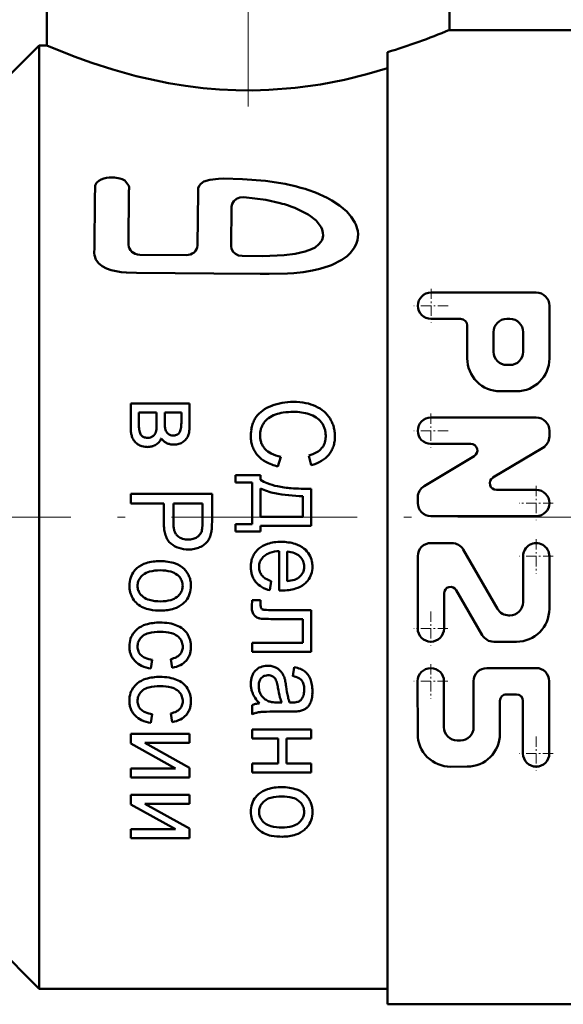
# Model space of a CAD drawing. Extents: x -1438 to 1837, y -1771 to 755.
# Tile 76 of 95: x 1008 to 1043, y -348 to -284. Entities that reach past the tile are written whole.
import ezdxf

# ---------------------------------------------------------------- set-up
doc = ezdxf.new("R2010")
doc.units = 0
doc.linetypes.add('DASHDOT', pattern=[18.5, 12, -3, 0.5, -3])

msp = doc.modelspace()

# ---------------------------------------------------------------- linework, layer by layer
at = {"color": 7, "linetype": 'DASHDOT', "lineweight": 18}
for p, q in [((1022.804, -259.046), (1022.804, -291.244)), ((999.354, -316.102), (1064.754, -316.102))]:
    msp.add_line(p, q, dxfattribs=at)
at = {"color": 7, "lineweight": 50}
for p, q in [((1035.804, -284.602), (1035.804, -273.852)), ((1009.804, -280.852), (1009.804, -285.602)), ((1035.804, -284.602), (1043.804, -284.602)), ((1006.304, -288.602), (1009.304, -285.602)), ((1009.304, -316.102), (1009.304, -285.602)), ((1009.304, -285.602), (1009.804, -285.602)), ((1031.804, -316.102), (1031.804, -286.031)), ((1015.101, -294.686), (1014.834, -294.33)), ((1015.098, -294.973), (1015.073, -298.495)), ((1019.562, -295.057), (1019.525, -298.533)), ((1021.728, -296.036), (1021.703, -298.572)), ((1026.675, -296.528), (1025.948, -296.162)), ((1015.795, -299.131), (1018.788, -299.159)), ((1025.83, -299.074), (1026.489, -298.927)), ((1041.417, -301.583), (1034.614, -301.583)), ((1042.268, -305.835), (1042.268, -302.433)), ((1036.528, -303.284), (1034.614, -303.284)), ((1039.717, -303.284), (1039.504, -303.284)), ((1036.953, -305.835), (1036.953, -303.709)), ((1038.654, -305.409), (1038.654, -304.134)), ((1040.567, -305.409), (1040.567, -304.134)), ((1039.717, -306.26), (1039.504, -306.26)), ((1040.142, -307.961), (1039.079, -307.961)), ((1015.212, -310.3), (1015.212, -308.757)), ((1019.02, -308.757), (1015.212, -308.757)), ((1019.02, -310.094), (1019.02, -308.757)), ((1015.743, -310.1), (1015.743, -309.337)), ((1016.887, -309.337), (1015.743, -309.337)), ((1016.887, -310.039), (1016.887, -309.337)), ((1017.417, -309.955), (1017.417, -309.337)), ((1018.485, -309.337), (1017.417, -309.337)), ((1018.485, -309.975), (1018.485, -309.337)), ((1016.884, -310.227), (1016.887, -310.039)), ((1017.417, -309.955), (1017.42, -310.14)), ((1041.411, -309.661), (1034.608, -309.661)), ((1016.876, -310.364), (1016.884, -310.227)), ((1017.42, -310.14), (1017.428, -310.268)), ((1018.367, -310.63), (1018.303, -310.708)), ((1042.261, -310.88), (1042.261, -310.512)), ((1015.474, -311.218), (1015.515, -311.264)), ((1016.162, -310.953), (1016.23, -310.964)), ((1016.23, -310.964), (1016.309, -310.97)), ((1037.183, -311.362), (1034.608, -311.362)), ((1041.848, -311.61), (1038.617, -313.548)), ((1024.904, -312.197), (1024.729, -312.822)), ((1026.715, -312.126), (1026.876, -312.741)), ((1037.402, -312.152), (1034.17, -314.09)), ((1021.983, -313.856), (1021.983, -313.379)), ((1023.592, -313.379), (1021.983, -313.379)), ((1023.062, -313.856), (1021.983, -313.856)), ((1023.062, -316.549), (1023.062, -313.856)), ((1023.592, -313.685), (1023.592, -313.379)), ((1023.592, -316.078), (1023.592, -314.239)), ((1026.869, -316.655), (1026.869, -314.272)), ((1041.411, -314.338), (1038.836, -314.338)), ((1015.212, -315.216), (1015.212, -314.591)), ((1020.468, -314.591), (1015.212, -314.591)), ((1020.468, -316.372), (1020.468, -314.591)), ((1026.335, -316.078), (1026.335, -314.755)), ((1033.758, -315.188), (1033.758, -314.82)), ((1017.349, -315.216), (1015.212, -315.216)), ((1017.349, -316.427), (1017.349, -315.216)), ((1017.969, -316.437), (1017.969, -315.216)), ((1019.848, -315.216), (1017.969, -315.216)), ((1019.848, -316.424), (1019.848, -315.216)), ((1009.304, -346.602), (1009.304, -316.102)), ((1019.844, -316.636), (1019.848, -316.424)), ((1020.464, -316.607), (1020.468, -316.372)), ((1026.335, -316.078), (1023.592, -316.078)), ((1031.804, -347.602), (1031.804, -316.102)), ((1041.411, -316.039), (1034.608, -316.039)), ((1019.836, -316.782), (1019.844, -316.636)), ((1020.455, -316.787), (1020.464, -316.607)), ((1021.983, -317.025), (1021.983, -316.549)), ((1023.062, -316.549), (1021.983, -316.549)), ((1023.592, -317.025), (1021.983, -317.025)), ((1026.869, -316.655), (1023.592, -316.655)), ((1023.592, -317.025), (1023.592, -316.655)), ((1018.845, -317.549), (1018.926, -317.551)), ((1024.801, -320.847), (1024.801, -318.296)), ((1025.331, -320.238), (1025.331, -318.329)), ((1034.609, -317.776), (1035.965, -317.777)), ((1036.701, -318.202), (1038.912, -322.032)), ((1026.127, -318.63), (1026.148, -318.65)), ((1033.758, -318.625), (1033.754, -323.302)), ((1040.561, -318.631), (1040.559, -321.607)), ((1042.262, -318.633), (1042.259, -322.034)), ((1024.288, -320.232), (1024.205, -320.831)), ((1024.801, -320.847), (1024.815, -320.848)), ((1024.815, -320.848), (1024.852, -320.849)), ((1024.852, -320.849), (1024.891, -320.849)), ((1024.891, -320.849), (1024.922, -320.849)), ((1024.922, -320.85), (1024.946, -320.85)), ((1024.946, -320.85), (1024.964, -320.85)), ((1024.964, -320.85), (1024.973, -320.85)), ((1036.25, -320.823), (1037.929, -323.73)), ((1023.065, -321.469), (1023.052, -321.601)), ((1023.603, -321.469), (1023.065, -321.469)), ((1023.603, -321.723), (1023.603, -321.469)), ((1035.457, -321.035), (1035.455, -323.304)), ((1023.038, -321.834), (1023.037, -321.936)), ((1023.044, -321.718), (1023.038, -321.834)), ((1023.052, -321.601), (1023.044, -321.718)), ((1023.606, -321.813), (1023.603, -321.723)), ((1023.613, -321.878), (1023.606, -321.813)), ((1023.769, -322.082), (1023.775, -322.084)), ((1026.869, -322.11), (1024.359, -322.11)), ((1026.869, -324.802), (1026.869, -322.11)), ((1026.335, -322.689), (1024.438, -322.689)), ((1026.335, -324.226), (1026.335, -322.689)), ((1039.648, -322.457), (1039.708, -322.457)), ((1023.062, -324.802), (1023.062, -324.226)), ((1026.335, -324.226), (1023.062, -324.226)), ((1038.664, -324.155), (1040.131, -324.158)), ((1016.607, -325.323), (1016.524, -325.893)), ((1017.804, -325.275), (1017.901, -325.839)), ((1026.869, -324.802), (1023.062, -324.802)), ((1024.066, -325.706), (1024.037, -325.706)), ((1025.783, -325.806), (1025.697, -326.373)), ((1041.402, -325.858), (1038.213, -325.86)), ((1023.724, -326.438), (1023.653, -326.5)), ((1033.75, -326.715), (1033.753, -330.116)), ((1035.45, -326.713), (1035.453, -329.689)), ((1037.364, -326.711), (1037.366, -329.688)), ((1042.253, -326.707), (1042.257, -331.384)), ((1040.128, -327.56), (1039.49, -327.56)), ((1023.062, -328.856), (1023.062, -328.25)), ((1024.973, -328.086), (1024.736, -328.086)), ((1025.478, -328.086), (1025.501, -328.087)), ((1025.501, -328.087), (1025.541, -328.088)), ((1025.541, -328.088), (1025.571, -328.088)), ((1025.571, -328.088), (1025.593, -328.089)), ((1025.593, -328.089), (1025.61, -328.089)), ((1025.61, -328.089), (1025.623, -328.089)), ((1025.623, -328.089), (1025.633, -328.089)), ((1025.633, -328.089), (1025.64, -328.089)), ((1025.64, -328.089), (1025.645, -328.089)), ((1025.645, -328.089), (1025.646, -328.089)), ((1026.202, -327.925), (1026.16, -327.962)), ((1039.066, -327.986), (1039.067, -330.107)), ((1040.554, -327.984), (1040.557, -331.386)), ((1016.607, -328.837), (1016.524, -329.407)), ((1017.804, -328.789), (1017.901, -329.353)), ((1025.517, -328.672), (1024.657, -328.672)), ((1015.212, -330.744), (1015.212, -330.119)), ((1019.02, -330.119), (1015.212, -330.119)), ((1019.02, -330.699), (1019.02, -330.119)), ((1023.062, -330.421), (1023.062, -329.841)), ((1026.869, -329.841), (1023.062, -329.841)), ((1024.75, -330.421), (1023.062, -330.421)), ((1024.75, -332.028), (1024.75, -330.421)), ((1026.869, -330.421), (1025.284, -330.421)), ((1025.284, -332.028), (1025.284, -330.421)), ((1026.869, -330.421), (1026.869, -329.841)), ((1015.212, -330.744), (1018.098, -332.351)), ((1019.02, -330.699), (1016.116, -330.699)), ((1016.116, -330.699), (1019.02, -332.306)), ((1036.517, -330.539), (1036.304, -330.539)), ((1019.02, -332.931), (1019.02, -332.306)), ((1023.062, -332.608), (1023.062, -332.028)), ((1024.75, -332.028), (1023.062, -332.028)), ((1026.869, -332.028), (1025.284, -332.028)), ((1026.869, -332.608), (1026.869, -332.028)), ((1036.943, -332.235), (1035.88, -332.24)), ((1015.212, -332.931), (1015.212, -332.351)), ((1018.098, -332.351), (1015.212, -332.351)), ((1019.02, -332.931), (1015.212, -332.931)), ((1026.869, -332.608), (1023.062, -332.608)), ((1015.212, -334.68), (1015.212, -334.055)), ((1019.02, -334.055), (1015.212, -334.055)), ((1019.02, -334.635), (1019.02, -334.055)), ((1015.212, -334.68), (1018.098, -336.287)), ((1019.02, -334.635), (1016.116, -334.635)), ((1016.116, -334.635), (1019.02, -336.242)), ((1015.212, -336.867), (1015.212, -336.287)), ((1018.098, -336.287), (1015.212, -336.287)), ((1019.02, -336.867), (1019.02, -336.242)), ((1019.02, -336.867), (1015.212, -336.867)), ((1006.304, -343.602), (1009.304, -346.602)), ((1009.304, -346.602), (1031.804, -346.602)), ((1031.804, -347.602), (1043.804, -347.602))]:
    msp.add_line(p, q, dxfattribs=at)
at = {"color": 7, "linetype": 'DASHDOT', "lineweight": 18, "ltscale": 0.055273}
for p, q in [((1034.614, -301.328), (1034.614, -303.539)), ((1034.608, -309.406), (1034.608, -311.617)), ((1035.713, -310.512), (1033.502, -310.512)), ((1041.411, -314.083), (1041.411, -316.294)), ((1042.516, -315.188), (1040.305, -315.188)), ((1042.517, -318.632), (1040.306, -318.632)), ((1034.605, -322.198), (1034.605, -324.409)), ((1035.71, -323.303), (1033.499, -323.303)), ((1034.6, -325.608), (1034.6, -327.819)), ((1035.706, -326.714), (1033.495, -326.714)), ((1041.407, -330.28), (1041.407, -332.49)), ((1042.512, -331.385), (1040.301, -331.385))]:
    msp.add_line(p, q, dxfattribs=at)
at = {"color": 7, "linetype": 'DASHDOT', "lineweight": 18, "ltscale": 0.05527}
msp.add_line((1035.72, -302.433), (1033.509, -302.433), dxfattribs=at)
at = {"color": 7, "linetype": 'DASHDOT', "lineweight": 18, "ltscale": 0.055272}
msp.add_line((1041.411, -317.526), (1041.411, -319.737), dxfattribs=at)
at = {"color": 7, "lineweight": 50}
for points in [[(1009.804, -285.602), (1011.558, -286.307), (1012.711, -286.723), (1014.061, -287.159), (1015.566, -287.578), (1017.658, -288.035), (1018.76, -288.216), (1019.891, -288.358), (1020.941, -288.448), (1022.003, -288.499), (1023.069, -288.51), (1024.135, -288.479), (1025.829, -288.346), (1027.478, -288.118), (1029.017, -287.82), (1030.47, -287.466), (1031.804, -287.08)], [(1013.158, -294.344), (1013.01, -294.481), (1012.922, -294.658), (1012.912, -294.746)], [(1013.479, -294.203), (1013.307, -294.264), (1013.158, -294.344)], [(1014.834, -294.33), (1014.658, -294.241), (1014.502, -294.194), (1014.174, -294.141)], [(1025.183, -294.557), (1023.929, -294.359), (1022.429, -294.237), (1021.21, -294.21), (1020.894, -294.22), (1020.315, -294.287), (1019.945, -294.408), (1019.745, -294.545), (1019.638, -294.682), (1019.579, -294.839), (1019.562, -295.057)], [(1022.522, -295.41), (1022.267, -295.43), (1022.038, -295.524), (1021.869, -295.668), (1021.763, -295.849), (1021.728, -296.036)], [(1024.867, -295.793), (1023.942, -295.588), (1022.522, -295.41)], [(1027.915, -295.457), (1027.144, -295.112), (1026.663, -294.94)], [(1029.178, -296.346), (1028.709, -295.943), (1028.2, -295.616), (1027.915, -295.457)], [(1027.195, -296.925), (1026.733, -296.565), (1026.675, -296.528)], [(1029.697, -297.044), (1029.461, -296.673), (1029.178, -296.346)], [(1027.51, -297.347), (1027.27, -297.005), (1027.195, -296.925)], [(1027.638, -297.896), (1027.631, -297.722), (1027.575, -297.502), (1027.51, -297.347)], [(1021.703, -298.572), (1021.734, -298.762), (1021.831, -298.936), (1021.988, -299.08), (1022.187, -299.174), (1022.414, -299.211)], [(1027.128, -298.655), (1027.375, -298.459), (1027.505, -298.303)], [(1029.395, -299.034), (1029.676, -298.658), (1029.808, -298.385)], [(1012.871, -298.695), (1012.862, -299.033), (1012.878, -299.172)], [(1012.878, -299.172), (1012.964, -299.443), (1013.139, -299.684), (1013.367, -299.87), (1013.652, -300.019), (1013.959, -300.128), (1014.607, -300.253), (1014.937, -300.287), (1015.593, -300.298)], [(1022.414, -299.211), (1023.754, -299.219), (1025.138, -299.161), (1025.83, -299.074)], [(1026.489, -298.927), (1026.89, -298.783), (1027.128, -298.655)], [(1028.182, -299.809), (1028.85, -299.47), (1029.192, -299.229), (1029.395, -299.034)], [(1026.961, -300.159), (1027.437, -300.052), (1028.055, -299.861), (1028.182, -299.809)], [(1015.593, -300.298), (1020.588, -300.351), (1023.587, -300.366), (1024.155, -300.363)], [(1024.155, -300.363), (1025.346, -300.344), (1025.755, -300.319)], [(1025.755, -300.319), (1026.348, -300.258), (1026.961, -300.159)]]:
    msp.add_lwpolyline(points, dxfattribs=at)
for centre, radius, start, end in [((1019.506, -245.337), 42.512, 286.81523, 292.54241), ((1013.984, -295.968), 1.836, 84.05544, 105.96292), ((2090.412, -307.906), 1077.58, 179.300211, 179.510198), ((1014.449, -294.823), 0.667, 346.93515, 11.85388), ((1022.898, -306.485), 12.143, 71.93693, 79.1561), ((1022.766, -303.753), 8.232, 67.25433, 75.21312), ((1027.97, -297.932), 1.941, 10.04739, 27.20726), ((1026.702, -297.817), 0.939, 328.83825, 355.17572), ((1028.224, -297.84), 1.675, 341.01873, 8.47137), ((1034.614, -302.433), 0.85, 90, 270), ((1041.417, -302.433), 0.85, 0, 90), ((1036.528, -303.709), 0.425, 0, 90), ((1039.504, -304.134), 0.85, 90, 179.99999), ((1039.717, -304.134), 0.85, 0, 90), ((1039.504, -305.409), 0.85, 179.99999, 270), ((1039.717, -305.409), 0.85, 270, 360), ((1039.079, -305.835), 2.126, 179.99999, 270), ((1040.142, -305.835), 2.126, 270, 360), ((1025.632, -312.349), 3.692, 100.03708, 110.81963), ((1025.729, -312.891), 4.243, 89.99793, 100.04197), ((1025.729, -312.806), 4.158, 78.87332, 90.00189), ((1025.993, -311.465), 2.791, 65.26843, 78.88289), ((1024.792, -310.693), 1.82, 125.94094, 144.06515), ((1025.233, -311.3), 2.57, 110.79895, 125.96167), ((1025.484, -312.095), 2.784, 98.52182, 109.33105), ((1025.732, -313.752), 4.46, 89.99918, 98.52678), ((1025.733, -312.83), 3.539, 81.65052, 90.0012), ((1025.749, -312.72), 3.427, 73.16084, 81.65253), ((1026.19, -311.039), 2.323, 49.2253, 65.28288), ((1026.458, -310.729), 1.913, 31.43602, 49.23165), ((1015.383, -309.975), 3.103, 355.72629, 359.99966), ((1024.876, -310.682), 1.887, 154.71567, 164.41916), ((1024.593, -310.548), 1.574, 144.10395, 154.70911), ((1025.121, -310.886), 1.571, 146.2517, 154.30075), ((1024.836, -310.697), 1.229, 126.07507, 146.1929), ((1025.137, -311.109), 1.74, 109.30365, 126.10119), ((1026.247, -311.079), 1.712, 56.66306, 73.18738), ((1026.399, -310.848), 1.435, 38.52795, 56.66535), ((1026.538, -310.736), 1.257, 27.97924, 38.47852), ((1026.206, -310.881), 2.207, 23.54533, 31.39132), ((1026.299, -310.84), 2.106, 15.49769, 23.54219), ((1034.608, -310.512), 0.85, 90, 270), ((1041.411, -310.512), 0.85, 0, 90), ((1017.653, -310.3), 2.441, 180.00084, 187.03061), ((1016.747, -310.412), 1.528, 187.0351, 195.91853), ((1018.959, -310.1), 3.216, 180.0006, 184.37948), ((1017.313, -310.226), 1.565, 184.38126, 190.65811), ((1016.79, -310.324), 1.033, 190.66605, 200.10212), ((1016.223, -310.532), 0.429, 200.12492, 214.76013), ((1016.416, -310.482), 0.442, 324.50965, 346.34619), ((1015.983, -310.378), 0.887, 346.41798, 352.07513), ((1014.71, -310.201), 2.172, 352.07695, 355.69242), ((1019.046, -310.131), 1.624, 184.83257, 189.32591), ((1017.958, -310.31), 0.521, 189.33062, 197.25966), ((1017.896, -310.328), 0.456, 197.30458, 215.06886), ((1018.039, -310.228), 0.631, 215.08196, 230.10499), ((1017.946, -310.37), 0.495, 328.29137, 341.11602), ((1017.378, -310.176), 1.096, 341.13123, 349.76225), ((1016.885, -310.087), 1.597, 349.76795, 355.72467), ((1017.14, -310.292), 1.872, 347.256, 352.88751), ((1016.419, -310.202), 2.598, 352.88875, 356.95421), ((1014.388, -310.094), 4.631, 356.95476, 359.99972), ((1026.026, -310.867), 3.054, 172.87602, 179.9982), ((1025.149, -310.757), 2.17, 164.4251, 172.87202), ((1025.021, -310.815), 1.454, 171.54889, 179.9973), ((1024.94, -310.803), 1.372, 162.85193, 171.54326), ((1024.966, -310.812), 1.399, 154.30153, 162.84873), ((1026.48, -310.766), 1.322, 17.71285, 27.9753), ((1026.37, -310.801), 1.437, 8.27528, 17.70643), ((1025.939, -310.864), 1.873, 0.00137, 8.26943), ((1026.276, -310.846), 2.129, 7.55183, 15.49305), ((1026.048, -310.877), 2.359, 0.00193, 7.54837), ((1016.464, -310.492), 1.233, 195.92686, 206.88955), ((1016.168, -310.642), 0.902, 206.90067, 219.68808), ((1016.121, -310.679), 0.842, 223.98619, 248.49043), ((1016.182, -310.559), 0.38, 214.87344, 238.8018), ((1016.273, -310.409), 0.556, 238.81049, 258.44653), ((1016.309, -310.387), 0.583, 270.0027, 287.38276), ((1016.297, -310.347), 0.625, 287.38919, 304.22742), ((1016.363, -310.444), 0.508, 304.22249, 324.47067), ((1016.346, -310.614), 0.944, 302.95121, 320.05249), ((1016.508, -310.749), 0.733, 320.06744, 339.58849), ((1018, -310.464), 0.97, 213.91755, 228.09222), ((1017.902, -310.572), 0.825, 228.108, 243.42622), ((1017.926, -310.524), 0.878, 243.4274, 257.95913), ((1017.926, -310.362), 0.456, 230.16646, 250.78916), ((1017.948, -310.3), 0.521, 250.79257, 270.00396), ((1017.948, -310.105), 0.717, 270.00281, 287.67795), ((1018.053, -310.435), 0.37, 287.65505, 312.45204), ((1018.084, -310.517), 0.883, 286.39928, 305.18694), ((1017.982, -310.373), 1.06, 305.21844, 320.83847), ((1018.194, -310.546), 0.786, 320.84813, 339.08996), ((1018.086, -310.506), 0.901, 339.14125, 347.25096), ((1025.205, -310.867), 2.233, 180.00282, 189.3835), ((1024.778, -310.937), 1.8, 189.39178, 199.83127), ((1025.078, -310.815), 1.511, 180.00233, 189.86283), ((1024.805, -310.862), 1.234, 189.86929, 200.77187), ((1024.772, -310.875), 1.198, 200.778, 212.03407), ((1026.702, -310.949), 1.101, 330.88781, 341.56802), ((1026.612, -310.919), 1.195, 341.57532, 351.40286), ((1026.245, -310.863), 1.567, 351.40954, 359.99845), ((1026.594, -310.951), 1.808, 341.37397, 351.23879), ((1026.105, -310.876), 2.302, 351.24812, 359.99837), ((1041.411, -310.88), 0.85, 300.96376, 360), ((1016.366, -310.063), 1.505, 248.42611, 266.61384), ((1016.277, -310.339), 1.227, 270.00194, 285.28106), ((1016.357, -310.63), 0.925, 285.2767, 302.93833), ((1018.009, -310.139), 1.272, 257.95451, 270.00099), ((1018.009, -310.261), 1.15, 270.00215, 286.40041), ((1024.707, -310.962), 1.724, 199.84112, 210.75979), ((1024.776, -310.921), 1.806, 210.76649, 221.40672), ((1024.856, -310.822), 1.298, 212.03597, 222.81673), ((1024.867, -310.811), 1.313, 222.87119, 243.84225), ((1026.051, -309.803), 2.416, 285.95966, 299.68772), ((1026.693, -310.929), 1.119, 299.65966, 319.96195), ((1026.738, -310.968), 1.06, 320.03044, 330.88153), ((1026.714, -310.994), 1.68, 320.25199, 330.81238), ((1026.703, -310.988), 1.692, 330.81548, 341.36587), ((1037.183, -311.787), 0.425, 300.96376, 90), ((1024.826, -310.874), 1.874, 221.45927, 241.65204), ((1025.429, -309.761), 3.14, 241.61551, 257.11123), ((1025.371, -309.787), 2.455, 243.79882, 259.03062), ((1026.227, -310.251), 2.574, 284.60441, 300.76466), ((1026.626, -310.919), 1.795, 300.73643, 320.20569), ((1024.803, -311.854), 2.195, 236.53485, 249.34768), ((1038.836, -313.913), 0.425, 120.96376, 270), ((1025.157, -311.15), 3.463, 243.13832, 259.38374), ((1025.637, -309.644), 4.558, 249.33331, 258.19494), ((1026.096, -307.452), 6.797, 258.19091, 265.60429), ((1026.707, -299.503), 14.77, 265.60223, 270.62769), ((1034.608, -314.82), 0.85, 120.96376, 179.99999), ((1041.411, -315.188), 0.85, 270, 90), ((1026.756, -302.643), 12.119, 259.36392, 268.00971), ((1034.608, -315.188), 0.85, 179.99999, 270), ((1021.001, -316.427), 3.652, 180.00219, 187.80293), ((1019.295, -316.66), 1.93, 187.81241, 198.53982), ((1020.466, -316.437), 2.497, 180.00083, 186.91004), ((1019.338, -316.573), 1.361, 186.91521, 196.27213), ((1018.998, -316.672), 1.007, 196.28758, 208.82637), ((1019.16, -316.809), 0.671, 321.78771, 342.83157), ((1019.21, -316.832), 0.617, 343.54805, 351.15389), ((1017.886, -316.626), 1.956, 351.15798, 355.42995), ((1018.795, -316.762), 1.655, 348.55969, 352.93058), ((1017.109, -316.553), 3.355, 352.93137, 356.00242), ((1018.816, -316.82), 1.425, 198.56407, 212.94104), ((1018.42, -317.076), 0.953, 212.97917, 230.50169), ((1018.67, -316.852), 0.632, 208.8558, 224.63565), ((1018.761, -316.762), 0.761, 224.69347, 248.1034), ((1018.906, -316.403), 1.147, 248.06145, 266.97911), ((1018.927, -316.313), 1.238, 269.99802, 284.83755), ((1019.018, -316.658), 0.881, 284.82795, 302.47793), ((1019.067, -316.735), 0.79, 302.48056, 321.75849), ((1019.328, -317.022), 1.066, 306.68824, 322.35381), ((1019.279, -316.985), 1.127, 322.37575, 337.11967), ((1018.826, -316.795), 1.619, 337.1447, 349.47374), ((1018.825, -316.584), 1.591, 230.52626, 251.39587), ((1018.947, -316.223), 1.972, 251.35927, 270.01534), ((1018.948, -316.244), 1.952, 269.99914, 281.2957), ((1019.012, -316.564), 1.624, 281.2927, 293.69588), ((1019.049, -316.647), 1.534, 293.69511, 306.69271), ((1024.456, -319.268), 1.488, 130.49277, 143.25293), ((1024.514, -319.338), 1.579, 106.86815, 130.42991), ((1024.932, -320.708), 3.011, 89.98847, 106.92706), ((1024.916, -320.545), 2.252, 92.92756, 108.3431), ((1024.934, -320.883), 3.186, 73.42141, 90.01084), ((1025.24, -319.906), 1.58, 69.30783, 86.67945), ((1025.378, -319.395), 1.633, 50.13787, 73.46494), ((1025.445, -319.313), 1.527, 31.34166, 50.10629), ((1034.609, -318.626), 0.85, 89.95174, 179.95174), ((1035.965, -318.627), 0.85, 30, 89.95174), ((1041.411, -318.632), 0.85, 359.95174, 179.95174), ((1017.115, -322.115), 3.175, 89.98899, 106.67296), ((1017.117, -322.024), 3.084, 71.39216, 90.01525), ((1024.939, -319.327), 1.963, 169.17573, 179.99414), ((1024.441, -319.232), 1.456, 156.61027, 169.15991), ((1024.365, -319.2), 1.374, 143.26211, 156.59296), ((1024.367, -319.305), 0.859, 149.05317, 169.15494), ((1024.502, -319.387), 1.017, 130.64218, 149.02004), ((1024.549, -319.442), 1.089, 108.28987, 130.60882), ((1025.436, -319.387), 1.025, 47.62679, 69.34255), ((1025.525, -319.298), 0.899, 23.05018, 46.07872), ((1025.514, -319.302), 0.911, 0.02708, 23.01044), ((1025.568, -319.238), 1.382, 11.50628, 31.33089), ((1025.404, -319.27), 1.55, 5.51646, 11.46754), ((1016.497, -320.433), 1.353, 141.34563, 161.75384), ((1016.592, -320.507), 1.473, 135.97134, 141.4009), ((1016.704, -320.616), 1.63, 130.81747, 135.97172), ((1016.645, -320.551), 1.542, 106.60973, 130.73113), ((1017.116, -322.297), 2.761, 89.99978, 104.648), ((1017.116, -322.292), 2.756, 75.32873, 89.99998), ((1017.639, -320.479), 1.453, 44.07666, 71.45928), ((1017.535, -320.569), 1.591, 32.96849, 43.81005), ((1024.98, -319.327), 2.005, 180.00245, 188.45464), ((1024.566, -319.33), 1.06, 174.76708, 179.99936), ((1024.518, -319.33), 1.011, 180.00342, 188.9634), ((1024.446, -319.319), 0.939, 169.20898, 174.76573), ((1024.329, -319.36), 0.821, 188.97187, 198.9129), ((1025.629, -319.332), 0.792, 324.49969, 344.96486), ((1025.576, -319.319), 0.847, 345.02647, 352.80005), ((1025.435, -319.301), 0.99, 352.80331, 359.99836), ((1025.395, -319.294), 1.56, 341.37452, 359.97428), ((1025.149, -319.295), 1.806, 0.00085, 5.51464), ((1016.836, -320.544), 1.71, 161.78829, 179.98645), ((1016.476, -320.518), 0.817, 146.10882, 166.55818), ((1016.672, -320.651), 1.054, 128.18622, 146.08372), ((1016.691, -320.676), 1.086, 104.59555, 128.14663), ((1017.542, -320.667), 1.077, 51.71612, 75.38196), ((1017.478, -320.747), 1.179, 45.63786, 51.6382), ((1017.617, -320.604), 0.98, 39.04376, 45.63902), ((1017.718, -320.523), 0.85, 19.24163, 39.08027), ((1017.655, -320.544), 0.917, 0.02809, 19.18604), ((1017.671, -320.481), 1.429, 21.48765, 32.96262), ((1017.646, -320.49), 1.455, 10.24347, 21.47375), ((1017.347, -320.544), 1.759, 0.00264, 10.23097), ((1024.476, -319.402), 1.495, 188.46078, 198.24514), ((1024.346, -319.444), 1.358, 198.25183, 209.02167), ((1024.274, -319.484), 1.276, 209.02636, 220.11072), ((1024.294, -319.372), 0.784, 198.91936, 209.34794), ((1024.314, -319.36), 0.807, 209.35059, 219.60321), ((1024.342, -319.336), 0.844, 219.6635, 239.05429), ((1024.85, -318.49), 1.83, 239.03246, 252.11084), ((1025.156, -318.057), 2.189, 274.59529, 286.8932), ((1025.548, -319.346), 0.841, 286.87737, 306.82479), ((1025.443, -319.199), 1.021, 306.5626, 324.47666), ((1025.509, -319.277), 1.467, 315.34981, 321.1724), ((1025.627, -319.371), 1.316, 321.11869, 341.33072), ((1016.781, -320.544), 1.655, 180.00193, 187.70908), ((1016.646, -320.562), 1.518, 187.71318, 195.75491), ((1016.65, -320.544), 0.993, 173.52735, 179.99934), ((1016.555, -320.543), 0.899, 180.03565, 199.27091), ((1016.529, -320.53), 0.871, 166.61804, 173.52504), ((1016.505, -320.56), 0.846, 199.33295, 219.10372), ((1017.759, -320.566), 0.811, 326.10877, 346.63334), ((1017.714, -320.556), 0.857, 346.69374, 353.54468), ((1017.604, -320.544), 0.967, 353.54805, 359.99888), ((1017.446, -320.543), 1.659, 341.53397, 359.97509), ((1024.371, -319.401), 1.403, 220.15796, 240.00142), ((1024.681, -318.866), 2.022, 239.9712, 256.3977), ((1024.973, -317.716), 3.134, 269.98925, 286.53865), ((1025.412, -319.189), 1.598, 286.4809, 309.82537), ((1025.364, -319.134), 1.671, 309.90456, 315.35044), ((1035.882, -321.035), 0.425, 30, 179.9574), ((1016.643, -320.563), 1.515, 195.7578, 203.83286), ((1016.739, -320.52), 1.62, 203.83405, 211.63055), ((1016.605, -320.601), 1.464, 211.67799, 228.65359), ((1016.611, -320.475), 0.981, 219.06747, 225.81256), ((1016.759, -320.322), 1.194, 225.81125, 231.91371), ((1016.69, -320.408), 1.084, 231.9909, 255.65317), ((1017.138, -318.669), 2.879, 255.59972, 269.99977), ((1017.137, -318.956), 2.593, 270.00098, 285.05383), ((1017.526, -320.398), 1.099, 285.00451, 308.30482), ((1017.543, -320.42), 1.071, 308.34318, 326.08548), ((1017.61, -320.546), 1.512, 316.01242, 321.28549), ((1017.721, -320.634), 1.37, 321.23058, 341.49001), ((1016.691, -320.503), 1.595, 228.66405, 244.84772), ((1016.736, -320.408), 1.7, 244.84786, 260.29291), ((1017.17, -317.878), 4.266, 260.28134, 270.0022), ((1017.17, -319.298), 2.847, 269.98736, 287.46267), ((1017.549, -320.495), 1.591, 287.40456, 310.94336), ((1017.485, -320.426), 1.685, 311.0263, 316.01283), ((1024.244, -321.936), 1.207, 180.00211, 187.74778), ((1023.813, -321.994), 0.772, 187.75487, 197.43474), ((1024.095, -321.801), 0.488, 189.09468, 196.69833), ((1023.837, -321.878), 0.218, 196.71329, 208.07769), ((1023.823, -321.885), 0.203, 208.18037, 231.00163), ((1023.835, -321.869), 0.223, 231.04435, 252.67094), ((1023.884, -321.706), 0.393, 253.97868, 267.48469), ((1024.359, -310.911), 11.198, 267.47636, 270.00003), ((1039.648, -321.607), 0.85, 210, 269.99207), ((1039.708, -321.607), 0.85, 269.95174, 359.95174), ((1040.133, -322.032), 2.126, 269.95174, 359.95174), ((1023.685, -322.034), 0.639, 197.44797, 209.11165), ((1023.567, -322.1), 0.503, 209.12395, 222.23289), ((1023.735, -321.947), 0.731, 222.26947, 240.1153), ((1023.672, -322.056), 0.604, 240.13361, 259.67423), ((1023.846, -321.105), 1.571, 259.65276, 267.4725), ((1024.438, -307.69), 15, 267.47121, 270.00002), ((1016.65, -324.554), 1.58, 129.86718, 135.44499), ((1016.63, -324.533), 1.551, 106.17014, 129.78648), ((1017.101, -326.146), 3.232, 89.98983, 106.23009), ((1017.102, -326.529), 3.615, 80.34914, 90.00122), ((1017.314, -325.283), 2.351, 68.36536, 80.35585), ((1017.593, -324.581), 1.595, 51.19582, 68.38889), ((1017.805, -324.318), 1.257, 31.72046, 51.19884), ((1034.605, -323.303), 0.85, 179.95174, 359.95174), ((1016.767, -324.47), 1.64, 161.78698, 179.97645), ((1016.438, -324.363), 1.295, 141.30152, 161.74232), ((1016.53, -324.435), 1.411, 135.44447, 141.35608), ((1016.432, -324.43), 0.772, 145.36892, 165.67617), ((1016.58, -324.533), 0.953, 127.16989, 145.34357), ((1016.615, -324.58), 1.011, 103.25637, 127.13229), ((1017.119, -326.705), 3.195, 89.99435, 103.31837), ((1017.12, -326.525), 3.015, 76.11003, 90.00552), ((1017.601, -324.584), 1.015, 52.01897, 76.17108), ((1017.559, -324.635), 1.081, 45.72632, 51.93862), ((1017.674, -324.518), 0.917, 38.96807, 45.7274), ((1017.753, -324.454), 0.815, 18.8337, 39.00559), ((1017.501, -324.503), 1.613, 23.88854, 31.65277), ((1017.605, -324.457), 1.5, 15.81979, 23.88736), ((1017.608, -324.456), 1.497, 7.7547, 15.81762), ((1038.665, -323.305), 0.85, 210, 269.8928), ((1016.688, -324.47), 1.561, 180.00484, 190.18198), ((1016.642, -324.463), 0.985, 173.15491, 179.99879), ((1016.575, -324.463), 0.918, 180.00508, 190.5379), ((1016.496, -324.446), 0.838, 165.73544, 173.15173), ((1016.404, -324.495), 0.744, 190.55092, 202.24434), ((1017.626, -324.496), 0.949, 0.03108, 18.77092), ((1017.901, -324.519), 0.672, 338.60714, 349.77089), ((1017.771, -324.496), 0.804, 349.78017, 359.99752), ((1017.306, -324.473), 1.8, 351.19717, 359.99694), ((1017.484, -324.473), 1.622, 0.0011, 7.7522), ((1016.407, -324.52), 1.276, 190.19226, 201.44082), ((1016.379, -324.531), 1.247, 201.44959, 213.00198), ((1016.487, -324.46), 1.375, 213.00583, 223.97024), ((1016.388, -324.501), 0.727, 202.2529, 214.25358), ((1016.459, -324.453), 0.813, 214.25434, 225.56305), ((1016.453, -324.458), 0.806, 225.62525, 248.06635), ((1016.835, -323.515), 1.823, 248.00983, 262.8126), ((1017.495, -323.798), 1.51, 281.84296, 296.25409), ((1017.82, -324.457), 0.774, 296.23378, 316.48993), ((1017.842, -324.479), 0.743, 316.55462, 327.24735), ((1017.909, -324.522), 0.664, 327.24819, 338.59989), ((1017.914, -324.606), 1.173, 318.45611, 329.82745), ((1017.87, -324.581), 1.225, 329.83169, 340.99377), ((1017.759, -324.543), 1.341, 341.00038, 351.19076), ((1016.507, -324.439), 1.404, 224.02515, 245.09898), ((1016.829, -323.75), 2.165, 245.05949, 261.9214), ((1017.583, -323.992), 1.874, 279.78461, 296.9756), ((1017.881, -324.575), 1.219, 296.93526, 318.39972), ((1023.986, -326.723), 1.003, 111.76972, 134.55829), ((1024.06, -326.906), 1.2, 91.09881, 111.81435), ((1024.066, -326.953), 1.247, 77.39716, 90.00079), ((1024.106, -326.773), 1.063, 63.71883, 77.39987), ((1024.068, -326.85), 1.149, 51.11717, 63.71236), ((1024.202, -326.683), 0.934, 37.08802, 51.11622), ((1025.366, -327.993), 2.226, 68.76148, 79.20282), ((1025.73, -327.056), 1.222, 54.62471, 68.77074), ((1034.6, -326.714), 0.85, 0.04826, 180.04826), ((1038.214, -326.711), 0.85, 90.04826, 180.04826), ((1041.403, -326.708), 0.85, 0.04826, 90.04826), ((1016.63, -328.047), 1.551, 106.17011, 129.78649), ((1017.101, -329.66), 3.232, 89.98983, 106.23009), ((1017.102, -330.043), 3.615, 80.34914, 90.00122), ((1017.314, -328.797), 2.351, 68.36536, 80.35585), ((1024.808, -326.875), 1.832, 171.25708, 179.99848), ((1024.195, -326.781), 1.212, 160.50705, 171.251), ((1024.031, -326.723), 1.038, 147.98573, 160.49503), ((1023.918, -326.653), 0.905, 134.61807, 147.97315), ((1024.114, -326.914), 0.622, 149.1461, 161.45812), ((1024.015, -326.855), 0.507, 135.54034, 149.12844), ((1024.051, -326.878), 0.548, 107.52278, 126.73971), ((1024.083, -326.979), 0.655, 89.99801, 107.51899), ((1024.083, -326.965), 0.641, 75.30672, 89.99687), ((1024.099, -326.904), 0.577, 59.78345, 75.30538), ((1024.131, -326.849), 0.514, 42.58345, 59.78519), ((1024.104, -326.874), 0.551, 25.87469, 42.56105), ((1023.916, -326.899), 1.293, 26.90567, 37.06296), ((1023.801, -326.957), 1.421, 17.18894, 26.89989), ((1023.464, -327.036), 1.767, 10.64355, 16.39814), ((1025.329, -327.968), 1.637, 62.98348, 77.0329), ((1025.805, -327.036), 0.591, 39.42453, 63.0208), ((1025.884, -326.839), 0.955, 36.89905, 54.63288), ((1025.566, -327.077), 1.352, 21.9057, 36.86349), ((1025.301, -327.182), 1.637, 15.58823, 21.87296), ((1016.438, -327.877), 1.295, 141.30153, 161.74238), ((1016.53, -327.949), 1.411, 135.44447, 141.35608), ((1016.65, -328.068), 1.58, 129.86718, 135.44499), ((1016.615, -328.094), 1.011, 103.25676, 127.13188), ((1017.119, -330.219), 3.195, 89.99435, 103.31837), ((1017.12, -330.039), 3.015, 76.11003, 90.00552), ((1017.601, -328.098), 1.015, 52.01891, 76.1709), ((1017.593, -328.095), 1.595, 51.19582, 68.3889), ((1017.805, -327.832), 1.257, 31.72036, 51.19893), ((1017.501, -328.017), 1.613, 23.88851, 31.65281), ((1024.775, -326.875), 1.799, 180.00035, 185.42188), ((1024.613, -326.891), 1.637, 185.42308, 191.10494), ((1024.57, -326.899), 1.593, 191.10646, 196.95056), ((1024.65, -327.014), 1.169, 171.77034, 179.99875), ((1024.781, -327.014), 1.3, 180.00088, 187.34522), ((1024.586, -327.039), 1.103, 187.34854, 195.31492), ((1024.232, -326.953), 0.746, 161.47183, 171.76496), ((1023.87, -326.987), 0.811, 14.32934, 25.83925), ((1020.81, -327.768), 3.969, 9.11376, 14.31751), ((1031.397, -326.079), 6.752, 189.03698, 194.43941), ((1018.55, -327.959), 6.767, 7.70004, 10.6412), ((1034.034, -325.887), 8.855, 187.56429, 192.13312), ((1025.859, -326.991), 0.521, 25.74371, 39.33098), ((1025.598, -327.116), 0.81, 14.81105, 25.72752), ((1025.357, -327.18), 1.059, 6.40567, 14.80006), ((1024.599, -327.265), 1.822, 0.00059, 6.40158), ((1024.995, -327.268), 1.955, 9.82903, 15.58613), ((1024.786, -327.304), 2.167, 4.63507, 9.82733), ((1024.233, -327.349), 2.722, 0.0009, 4.63435), ((1016.765, -327.984), 1.639, 161.77692, 179.98651), ((1016.642, -327.977), 0.985, 173.15514, 179.99875), ((1016.496, -327.96), 0.838, 165.73539, 173.15178), ((1016.432, -327.945), 0.772, 145.36806, 165.67703), ((1016.581, -328.048), 0.954, 127.17713, 145.33619), ((1017.558, -328.15), 1.082, 45.72849, 51.93659), ((1017.673, -328.032), 0.918, 38.9703, 45.7253), ((1017.753, -327.968), 0.815, 18.83298, 39.00625), ((1017.627, -328.01), 0.948, 0.0247, 18.77734), ((1017.605, -327.971), 1.5, 15.82074, 23.88679), ((1017.608, -327.97), 1.497, 7.75463, 15.81764), ((1017.484, -327.987), 1.622, 0.00101, 7.75226), ((1024.544, -326.907), 1.566, 196.95199, 202.84102), ((1024.522, -326.916), 1.542, 202.85957, 214.77351), ((1025.636, -326.142), 2.898, 214.76862, 223.42807), ((1024.54, -327.051), 1.056, 195.31926, 203.65444), ((1024.529, -327.056), 1.044, 203.65702, 212.02634), ((1024.485, -327.083), 0.992, 212.07463, 229.38583), ((1024.482, -327.086), 0.988, 229.40079, 246.66143), ((1026.767, -327.271), 1.971, 194.44727, 204.44404), ((1027.549, -327.281), 2.222, 192.14048, 201.25884), ((1025.751, -327.481), 0.633, 315.44471, 329.26369), ((1025.613, -327.399), 0.794, 329.28355, 341.65559), ((1025.45, -327.345), 0.965, 341.6707, 351.89083), ((1024.883, -327.265), 1.538, 351.89805, 359.99883), ((1025.269, -327.478), 1.679, 344.71234, 350.84165), ((1024.902, -327.419), 2.051, 350.84363, 355.86669), ((1023.923, -327.349), 3.032, 355.86807, 0.00004), ((1039.491, -327.985), 0.425, 90.04826, 180.04826), ((1040.128, -327.985), 0.425, 0.04826, 90.04826), ((1016.688, -327.984), 1.561, 180.00457, 190.1822), ((1016.407, -328.034), 1.276, 190.19068, 201.4424), ((1016.379, -328.045), 1.246, 201.44785, 213.0037), ((1016.575, -327.977), 0.918, 180.00448, 190.53902), ((1016.404, -328.009), 0.744, 190.55067, 202.24458), ((1016.388, -328.015), 0.727, 202.25618, 214.2516), ((1016.459, -327.967), 0.813, 214.2542, 225.56318), ((1017.821, -327.972), 0.773, 296.21879, 316.50463), ((1017.842, -327.993), 0.743, 316.55451, 327.24747), ((1017.909, -328.036), 0.664, 327.24985, 338.59712), ((1017.901, -328.033), 0.672, 338.60693, 349.7711), ((1017.771, -328.01), 0.804, 349.77999, 359.9977), ((1017.869, -328.094), 1.225, 329.83445, 340.99086), ((1017.76, -328.057), 1.341, 341.0002, 351.19095), ((1017.306, -327.987), 1.799, 351.1971, 359.99709), ((1023.559, -329.357), 1.213, 103.86085, 114.17365), ((1023.706, -329.953), 1.827, 95.47657, 103.86554), ((1024.445, -327.161), 0.904, 246.90194, 261.77588), ((1024.736, -325.153), 2.934, 261.76803, 269.9999), ((1025.646, -326.705), 1.385, 269.99933, 283.88024), ((1025.861, -327.569), 0.495, 283.82707, 307.23878), ((1026.04, -327.771), 0.861, 292.30366, 306.50142), ((1026.15, -327.92), 0.675, 306.49412, 324.30192), ((1025.646, -327.559), 1.295, 324.34444, 337.23697), ((1025.794, -327.622), 1.134, 337.25807, 344.70862), ((1016.487, -327.975), 1.375, 213.00436, 223.9717), ((1016.507, -327.953), 1.404, 224.02514, 245.09899), ((1016.453, -327.972), 0.806, 225.62554, 248.06564), ((1016.835, -327.029), 1.823, 248.00983, 262.8126), ((1017.495, -327.312), 1.51, 281.84342, 296.25363), ((1017.881, -328.089), 1.219, 296.93565, 318.3996), ((1017.914, -328.12), 1.173, 318.45592, 329.82764), ((1023.768, -330.268), 1.579, 107.76751, 116.58423), ((1023.754, -330.222), 1.531, 98.82549, 107.76779), ((1023.823, -330.667), 1.981, 91.86288, 98.82832), ((1024.657, -356.306), 27.633, 89.99999, 91.86363), ((1025.517, -319.85), 8.823, 269.99998, 272.78869), ((1025.882, -327.331), 1.333, 272.78771, 279.96747), ((1025.857, -327.326), 1.342, 280.98047, 292.31057), ((1016.829, -327.264), 2.165, 245.05949, 261.9214), ((1017.583, -327.506), 1.874, 279.78461, 296.9756), ((1036.303, -329.689), 0.85, 180.04826, 270.04826), ((1036.516, -329.688), 0.85, 270.04826, 0.04826), ((1035.879, -330.114), 2.126, 180.04826, 270.04826), ((1036.941, -330.109), 2.126, 270.04826, 0.04826), ((1041.407, -331.385), 0.85, 180.04826, 0.04826), ((1024.965, -336.734), 3.175, 89.98898, 106.67297), ((1024.966, -336.642), 3.084, 71.39282, 90.01549), ((1024.347, -335.052), 1.353, 141.3457, 161.75378), ((1024.441, -335.126), 1.474, 135.9715, 141.40058), ((1024.554, -335.234), 1.63, 130.81744, 135.97175), ((1024.495, -335.17), 1.542, 106.60958, 130.73131), ((1024.541, -335.295), 1.086, 104.59595, 128.14638), ((1024.965, -336.913), 2.759, 89.99246, 104.65535), ((1024.966, -336.908), 2.753, 75.32129, 90.00745), ((1025.392, -335.286), 1.077, 51.71651, 75.38164), ((1025.488, -335.097), 1.453, 44.0764, 71.45965), ((1025.384, -335.187), 1.59, 32.9682, 43.81033), ((1024.685, -335.163), 1.71, 161.78818, 179.9866), ((1024.325, -335.137), 0.817, 146.10678, 166.56004), ((1024.522, -335.269), 1.054, 128.18986, 146.0803), ((1025.327, -335.365), 1.179, 45.63781, 51.63825), ((1025.466, -335.223), 0.98, 39.04431, 45.63871), ((1025.568, -335.141), 0.85, 19.24164, 39.08024), ((1025.504, -335.163), 0.917, 0.02506, 19.18882), ((1025.52, -335.099), 1.428, 21.48585, 32.96441), ((1025.497, -335.108), 1.454, 10.23841, 21.47857), ((1025.197, -335.162), 1.758, 0.00183, 10.2318), ((1024.63, -335.162), 1.654, 180.00075, 187.70999), ((1024.495, -335.18), 1.518, 187.71215, 195.75566), ((1024.5, -335.162), 0.993, 173.52765, 179.99912), ((1024.404, -335.162), 0.898, 180.02486, 199.28103), ((1024.378, -335.148), 0.871, 166.61614, 173.52316), ((1024.354, -335.178), 0.845, 199.32932, 219.10739), ((1025.609, -335.184), 0.81, 326.10437, 346.63796), ((1025.564, -335.175), 0.857, 346.69316, 353.54529), ((1025.454, -335.162), 0.967, 353.54798, 359.99923), ((1025.298, -335.162), 1.657, 341.523, 359.98602), ((1024.492, -335.181), 1.515, 195.75734, 203.83333), ((1024.588, -335.139), 1.62, 203.8336, 211.631), ((1024.455, -335.219), 1.464, 211.67681, 228.65467), ((1024.46, -335.093), 0.981, 219.06802, 225.8123), ((1024.608, -334.941), 1.194, 225.81108, 231.91386), ((1024.54, -335.026), 1.084, 231.99131, 255.65298), ((1024.987, -333.291), 2.876, 255.59233, 270.00717), ((1024.987, -333.578), 2.59, 269.99187, 285.06258), ((1025.375, -335.016), 1.099, 285.00487, 308.30437), ((1025.393, -335.039), 1.071, 308.34113, 326.08765), ((1025.459, -335.164), 1.512, 316.01252, 321.28524), ((1025.571, -335.252), 1.37, 321.23066, 341.48995), ((1024.541, -335.121), 1.595, 228.66665, 244.84503), ((1024.585, -335.028), 1.698, 244.84108, 260.29969), ((1025.019, -332.497), 4.266, 260.28134, 270.0022), ((1025.02, -333.916), 2.847, 269.98716, 287.46212), ((1025.398, -335.114), 1.591, 287.40432, 310.94359), ((1025.335, -335.044), 1.685, 311.02641, 316.0126)]:
    msp.add_arc(centre, radius, start, end, dxfattribs=at)
for centre, major_axis, start_param, end_param in [((1015.803, -298.499), (0.73, 0), 3.135261, 4.701875), ((1018.796, -298.528), (0.729, 0), 4.701875, 6.273816)]:
    msp.add_ellipse(centre, major_axis=major_axis, ratio=0.866025, start_param=start_param, end_param=end_param, dxfattribs=at)

doc.saveas('drawing.dxf')
